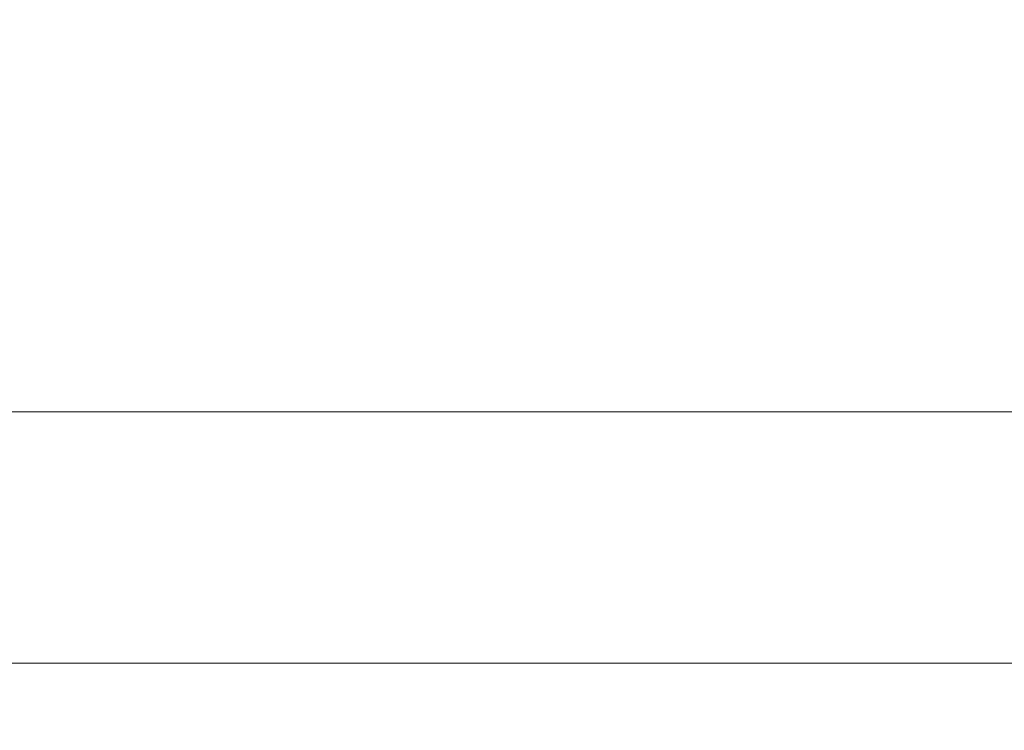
# Model space of a CAD drawing. Header units: millimetres. Extents: x -200 to 200, y -17 to 153.
# Tile 139 of 159: x 126 to 136, y 138 to 145. Entities that reach past the tile are written whole.
import ezdxf

# ---------------------------------------------------------------- set-up
doc = ezdxf.new("R2010")
doc.units = ezdxf.units.MM
doc.header["$LTSCALE"] = 12.7
doc.layers.add('Lighting-LED', color=7, linetype='Continuous', lineweight=5, true_color=0x000000)

msp = doc.modelspace()

# ---------------------------------------------------------------- linework, layer by layer
at = {"layer": 'Lighting-LED', "color": 18, "linetype": 'Continuous', "lineweight": 5, "true_color": 0x000000}
for points, invisible_edges in [([(122.496, 149.189, -92.496), (122.496, 141.081, -92.496), (126.628, 141.081, -94.646), (126.628, 149.189, -94.646)], 5), ([(122.496, 149.189, -292.355), (122.496, 141.081, -292.355), (126.628, 141.081, -294.506), (126.628, 149.189, -294.506)], 5), ([(126.628, 149.188, -187.123), (126.628, 141.081, -187.123), (122.496, 141.081, -189.274), (122.496, 149.188, -189.274)], 5), ([(126.628, 149.188, -386.982), (126.628, 141.081, -386.982), (122.496, 141.081, -389.133), (122.496, 149.188, -389.133)], 5), ([(126.628, 149.189, -94.646), (126.628, 141.081, -94.646), (130.556, 141.081, -97.149), (130.556, 149.189, -97.149)], 5), ([(126.628, 149.189, -294.506), (126.628, 141.081, -294.506), (130.556, 141.081, -297.009), (130.556, 149.189, -297.009)], 5), ([(130.556, 149.188, -184.62), (130.556, 141.081, -184.62), (126.628, 141.081, -187.123), (126.628, 149.188, -187.123)], 5), ([(130.556, 149.188, -384.48), (130.556, 141.081, -384.48), (126.628, 141.081, -386.982), (126.628, 149.188, -386.982)], 5), ([(130.556, 149.189, -97.149), (130.556, 141.081, -97.149), (134.251, 141.081, -99.984), (134.251, 149.189, -99.984)], 5), ([(130.556, 149.189, -297.009), (130.556, 141.081, -297.009), (134.251, 141.081, -299.844), (134.251, 149.189, -299.844)], 5), ([(134.251, 149.188, -181.785), (134.251, 141.081, -181.785), (130.556, 141.081, -184.62), (130.556, 149.188, -184.62)], 5), ([(134.251, 149.188, -381.644), (134.251, 141.081, -381.644), (130.556, 141.081, -384.48), (130.556, 149.188, -384.48)], 5), ([(134.251, 149.189, -99.984), (134.251, 141.081, -99.984), (137.686, 141.081, -103.131), (137.686, 149.189, -103.131)], 5), ([(134.251, 149.189, -299.844), (134.251, 141.081, -299.844), (137.686, 141.081, -302.991), (137.686, 149.189, -302.991)], 5), ([(137.686, 149.188, -178.638), (137.686, 141.081, -178.638), (134.251, 141.081, -181.785), (134.251, 149.188, -181.785)], 5), ([(137.686, 149.188, -378.498), (137.686, 141.081, -378.498), (134.251, 141.081, -381.644), (134.251, 149.188, -381.644)], 5), ([(122.496, 141.081, -189.274), (126.628, 141.081, -187.123), (126.698, 140.746, -187.245), (122.556, 140.746, -189.401)], 14), ([(126.628, 141.081, -94.646), (122.496, 141.081, -92.496), (122.556, 140.747, -92.368), (126.698, 140.747, -94.524)], 14), ([(122.496, 141.081, -389.133), (126.628, 141.081, -386.982), (126.698, 140.746, -387.104), (122.556, 140.746, -389.261)], 14), ([(126.628, 141.081, -294.506), (122.496, 141.081, -292.355), (122.556, 140.747, -292.228), (126.698, 140.747, -294.384)], 14), ([(126.628, 141.081, -187.123), (130.556, 141.081, -184.62), (130.637, 140.746, -184.736), (126.698, 140.746, -187.245)], 14), ([(130.556, 141.081, -97.149), (126.628, 141.081, -94.646), (126.698, 140.747, -94.524), (130.637, 140.747, -97.033)], 14), ([(126.628, 141.081, -386.982), (130.556, 141.081, -384.48), (130.637, 140.746, -384.595), (126.698, 140.746, -387.104)], 14), ([(130.556, 141.081, -297.009), (126.628, 141.081, -294.506), (126.698, 140.747, -294.384), (130.637, 140.747, -296.893)], 14), ([(130.556, 141.081, -184.62), (134.251, 141.081, -181.785), (134.342, 140.746, -181.893), (130.637, 140.746, -184.736)], 14), ([(134.251, 141.081, -99.984), (130.556, 141.081, -97.149), (130.637, 140.747, -97.033), (134.342, 140.747, -99.876)], 14), ([(130.556, 141.081, -384.48), (134.251, 141.081, -381.644), (134.342, 140.746, -381.752), (130.637, 140.746, -384.595)], 14), ([(134.251, 141.081, -299.844), (130.556, 141.081, -297.009), (130.637, 140.747, -296.893), (134.342, 140.747, -299.736)], 14), ([(134.251, 141.081, -181.785), (137.686, 141.081, -178.638), (137.785, 140.746, -178.738), (134.342, 140.746, -181.893)], 14), ([(137.686, 141.081, -103.131), (134.251, 141.081, -99.984), (134.342, 140.747, -99.876), (137.785, 140.747, -103.032)], 14), ([(134.251, 141.081, -381.644), (137.686, 141.081, -378.498), (137.785, 140.746, -378.597), (134.342, 140.746, -381.752)], 14), ([(137.686, 141.081, -302.991), (134.251, 141.081, -299.844), (134.342, 140.747, -299.736), (137.785, 140.747, -302.891)], 14), ([(126.698, 140.747, -94.524), (122.556, 140.747, -92.368), (122.627, 140.425, -92.216), (126.782, 140.425, -94.379)], 15), ([(126.698, 140.747, -294.384), (122.556, 140.747, -292.228), (122.627, 140.425, -292.075), (126.782, 140.425, -294.238)], 15), ([(122.556, 140.746, -189.401), (126.698, 140.746, -187.245), (126.782, 140.425, -187.39), (122.627, 140.425, -189.553)], 15), ([(122.556, 140.746, -389.261), (126.698, 140.746, -387.104), (126.782, 140.425, -387.25), (122.627, 140.425, -389.413)], 15), ([(130.637, 140.747, -97.033), (126.698, 140.747, -94.524), (126.782, 140.425, -94.379), (130.733, 140.425, -96.896)], 15), ([(130.637, 140.747, -296.893), (126.698, 140.747, -294.384), (126.782, 140.425, -294.238), (130.733, 140.425, -296.756)], 15), ([(126.698, 140.746, -187.245), (130.637, 140.746, -184.736), (130.733, 140.425, -184.873), (126.782, 140.425, -187.39)], 15), ([(126.698, 140.746, -387.104), (130.637, 140.746, -384.595), (130.733, 140.425, -384.733), (126.782, 140.425, -387.25)], 15), ([(134.342, 140.747, -99.876), (130.637, 140.747, -97.033), (130.733, 140.425, -96.896), (134.45, 140.425, -99.748)], 15), ([(134.342, 140.747, -299.736), (130.637, 140.747, -296.893), (130.733, 140.425, -296.756), (134.45, 140.425, -299.607)], 15), ([(130.637, 140.746, -184.736), (134.342, 140.746, -181.893), (134.45, 140.425, -182.021), (130.733, 140.425, -184.873)], 15), ([(130.637, 140.746, -384.595), (134.342, 140.746, -381.752), (134.45, 140.425, -381.881), (130.733, 140.425, -384.733)], 15), ([(137.785, 140.747, -103.032), (134.342, 140.747, -99.876), (134.45, 140.425, -99.748), (137.904, 140.425, -102.913)], 15), ([(137.785, 140.747, -302.891), (134.342, 140.747, -299.736), (134.45, 140.425, -299.607), (137.904, 140.425, -302.772)], 15), ([(134.342, 140.746, -181.893), (137.785, 140.746, -178.738), (137.904, 140.425, -178.856), (134.45, 140.425, -182.021)], 15), ([(134.342, 140.746, -381.752), (137.785, 140.746, -378.597), (137.904, 140.425, -378.716), (134.45, 140.425, -381.881)], 15), ([(122.627, 140.425, -189.553), (126.782, 140.425, -187.39), (126.879, 140.118, -187.558), (122.709, 140.118, -189.729)], 15), ([(126.782, 140.425, -94.379), (122.627, 140.425, -92.216), (122.709, 140.119, -92.04), (126.879, 140.119, -94.211)], 15), ([(122.627, 140.425, -389.413), (126.782, 140.425, -387.25), (126.879, 140.118, -387.418), (122.709, 140.118, -389.589)], 15), ([(126.782, 140.425, -294.238), (122.627, 140.425, -292.075), (122.709, 140.119, -291.9), (126.879, 140.119, -294.071)], 15), ([(126.782, 140.425, -187.39), (130.733, 140.425, -184.873), (130.845, 140.118, -185.032), (126.879, 140.118, -187.558)], 15), ([(130.733, 140.425, -96.896), (126.782, 140.425, -94.379), (126.879, 140.119, -94.211), (130.845, 140.119, -96.737)], 15), ([(126.782, 140.425, -387.25), (130.733, 140.425, -384.733), (130.845, 140.118, -384.892), (126.879, 140.118, -387.418)], 15), ([(130.733, 140.425, -296.756), (126.782, 140.425, -294.238), (126.879, 140.119, -294.071), (130.845, 140.119, -296.597)], 15), ([(130.733, 140.425, -184.873), (134.45, 140.425, -182.021), (134.575, 140.118, -182.17), (130.845, 140.118, -185.032)], 15), ([(134.45, 140.425, -99.748), (130.733, 140.425, -96.896), (130.845, 140.119, -96.737), (134.575, 140.119, -99.599)], 15), ([(130.733, 140.425, -384.733), (134.45, 140.425, -381.881), (134.575, 140.118, -382.029), (130.845, 140.118, -384.892)], 15), ([(134.45, 140.425, -299.607), (130.733, 140.425, -296.756), (130.845, 140.119, -296.597), (134.575, 140.119, -299.459)], 15), ([(134.45, 140.425, -182.021), (137.904, 140.425, -178.856), (138.041, 140.118, -178.993), (134.575, 140.118, -182.17)], 15), ([(137.904, 140.425, -102.913), (134.45, 140.425, -99.748), (134.575, 140.119, -99.599), (138.041, 140.119, -102.776)], 15), ([(134.45, 140.425, -381.881), (137.904, 140.425, -378.716), (138.041, 140.118, -378.853), (134.575, 140.118, -382.029)], 15), ([(137.904, 140.425, -302.772), (134.45, 140.425, -299.607), (134.575, 140.119, -299.459), (138.041, 140.119, -302.635)], 15), ([(126.879, 140.119, -94.211), (122.709, 140.119, -92.04), (122.801, 139.829, -91.842), (126.988, 139.829, -94.022)], 15), ([(126.879, 140.119, -294.071), (122.709, 140.119, -291.9), (122.801, 139.829, -291.702), (126.988, 139.829, -293.881)], 15), ([(122.709, 140.118, -189.729), (126.879, 140.118, -187.558), (126.988, 139.829, -187.747), (122.801, 139.829, -189.927)], 15), ([(122.709, 140.118, -389.589), (126.879, 140.118, -387.418), (126.988, 139.829, -387.607), (122.801, 139.829, -389.787)], 15), ([(130.845, 140.119, -96.737), (126.879, 140.119, -94.211), (126.988, 139.829, -94.022), (130.97, 139.829, -96.558)], 15), ([(130.845, 140.119, -296.597), (126.879, 140.119, -294.071), (126.988, 139.829, -293.881), (130.97, 139.829, -296.418)], 15), ([(126.879, 140.118, -187.558), (130.845, 140.118, -185.032), (130.97, 139.829, -185.211), (126.988, 139.829, -187.747)], 15), ([(126.879, 140.118, -387.418), (130.845, 140.118, -384.892), (130.97, 139.829, -385.071), (126.988, 139.829, -387.607)], 15), ([(134.575, 140.119, -99.599), (130.845, 140.119, -96.737), (130.97, 139.829, -96.558), (134.715, 139.829, -99.432)], 15), ([(134.575, 140.119, -299.459), (130.845, 140.119, -296.597), (130.97, 139.829, -296.418), (134.715, 139.829, -299.292)], 15), ([(130.845, 140.118, -185.032), (134.575, 140.118, -182.17), (134.715, 139.829, -182.337), (130.97, 139.829, -185.211)], 15), ([(130.845, 140.118, -384.892), (134.575, 140.118, -382.029), (134.715, 139.829, -382.197), (130.97, 139.829, -385.071)], 15), ([(138.041, 140.119, -102.776), (134.575, 140.119, -99.599), (134.715, 139.829, -99.432), (138.196, 139.829, -102.621)], 15), ([(138.041, 140.119, -302.635), (134.575, 140.119, -299.459), (134.715, 139.829, -299.292), (138.196, 139.829, -302.481)], 15), ([(134.575, 140.118, -182.17), (138.041, 140.118, -178.993), (138.196, 139.829, -179.148), (134.715, 139.829, -182.337)], 15), ([(134.575, 140.118, -382.029), (138.041, 140.118, -378.853), (138.196, 139.829, -379.008), (134.715, 139.829, -382.197)], 15), ([(122.801, 139.829, -189.927), (126.988, 139.829, -187.747), (127.109, 139.558, -187.957), (122.903, 139.558, -190.146)], 15), ([(126.988, 139.829, -94.022), (122.801, 139.829, -91.842), (122.903, 139.558, -91.623), (127.109, 139.558, -93.812)], 15), ([(122.801, 139.829, -389.787), (126.988, 139.829, -387.607), (127.109, 139.558, -387.816), (122.903, 139.558, -390.006)], 15), ([(126.988, 139.829, -293.881), (122.801, 139.829, -291.702), (122.903, 139.558, -291.483), (127.109, 139.558, -293.672)], 15), ([(126.988, 139.829, -187.747), (130.97, 139.829, -185.211), (131.108, 139.558, -185.409), (127.109, 139.558, -187.957)], 15), ([(130.97, 139.829, -96.558), (126.988, 139.829, -94.022), (127.109, 139.558, -93.812), (131.108, 139.558, -96.36)], 15), ([(126.988, 139.829, -387.607), (130.97, 139.829, -385.071), (131.108, 139.558, -385.268), (127.109, 139.558, -387.816)], 15), ([(130.97, 139.829, -296.418), (126.988, 139.829, -293.881), (127.109, 139.558, -293.672), (131.108, 139.558, -296.22)], 15), ([(130.97, 139.829, -185.211), (134.715, 139.829, -182.337), (134.87, 139.558, -182.522), (131.108, 139.558, -185.409)], 15), ([(134.715, 139.829, -99.432), (130.97, 139.829, -96.558), (131.108, 139.558, -96.36), (134.87, 139.558, -99.247)], 15), ([(130.97, 139.829, -385.071), (134.715, 139.829, -382.197), (134.87, 139.558, -382.382), (131.108, 139.558, -385.268)], 15), ([(134.715, 139.829, -299.292), (130.97, 139.829, -296.418), (131.108, 139.558, -296.22), (134.87, 139.558, -299.106)], 15), ([(134.715, 139.829, -182.337), (138.196, 139.829, -179.148), (138.366, 139.558, -179.319), (134.87, 139.558, -182.522)], 15), ([(138.196, 139.829, -102.621), (134.715, 139.829, -99.432), (134.87, 139.558, -99.247), (138.366, 139.558, -102.45)], 15), ([(134.715, 139.829, -382.197), (138.196, 139.829, -379.008), (138.366, 139.558, -379.178), (134.87, 139.558, -382.382)], 15), ([(138.196, 139.829, -302.481), (134.715, 139.829, -299.292), (134.87, 139.558, -299.106), (138.366, 139.558, -302.31)], 15), ([(122.903, 139.558, -190.146), (127.109, 139.558, -187.957), (127.241, 139.308, -188.184), (123.014, 139.308, -190.385)], 15), ([(127.109, 139.558, -93.812), (122.903, 139.558, -91.623), (123.014, 139.309, -91.385), (127.241, 139.309, -93.585)], 15), ([(122.903, 139.558, -390.006), (127.109, 139.558, -387.816), (127.241, 139.308, -388.044), (123.014, 139.308, -390.244)], 15), ([(127.109, 139.558, -293.672), (122.903, 139.558, -291.483), (123.014, 139.309, -291.244), (127.241, 139.309, -293.444)], 15), ([(127.109, 139.558, -187.957), (131.108, 139.558, -185.409), (131.259, 139.308, -185.624), (127.241, 139.308, -188.184)], 15), ([(131.108, 139.558, -96.36), (127.109, 139.558, -93.812), (127.241, 139.309, -93.585), (131.259, 139.309, -96.145)], 15), ([(127.109, 139.558, -387.816), (131.108, 139.558, -385.268), (131.259, 139.308, -385.484), (127.241, 139.308, -388.044)], 15), ([(131.108, 139.558, -296.22), (127.109, 139.558, -293.672), (127.241, 139.309, -293.444), (131.259, 139.309, -296.004)], 15), ([(131.108, 139.558, -185.409), (134.87, 139.558, -182.522), (135.039, 139.308, -182.724), (131.259, 139.308, -185.624)], 15), ([(134.87, 139.558, -99.247), (131.108, 139.558, -96.36), (131.259, 139.309, -96.145), (135.039, 139.309, -99.045)], 15), ([(131.108, 139.558, -385.268), (134.87, 139.558, -382.382), (135.039, 139.308, -382.583), (131.259, 139.308, -385.484)], 15), ([(134.87, 139.558, -299.106), (131.108, 139.558, -296.22), (131.259, 139.309, -296.004), (135.039, 139.309, -298.905)], 15), ([(134.87, 139.558, -182.522), (138.366, 139.558, -179.319), (138.552, 139.308, -179.505), (135.039, 139.308, -182.724)], 15), ([(138.366, 139.558, -102.45), (134.87, 139.558, -99.247), (135.039, 139.309, -99.045), (138.552, 139.309, -102.264)], 15), ([(134.87, 139.558, -382.382), (138.366, 139.558, -379.178), (138.552, 139.308, -379.364), (135.039, 139.308, -382.583)], 15), ([(138.366, 139.558, -302.31), (134.87, 139.558, -299.106), (135.039, 139.309, -298.905), (138.552, 139.309, -302.124)], 15), ([(127.241, 139.309, -93.585), (123.014, 139.309, -91.385), (123.134, 139.081, -91.128), (127.382, 139.081, -93.34)], 15), ([(127.241, 139.309, -293.444), (123.014, 139.309, -291.244), (123.134, 139.081, -290.988), (127.382, 139.081, -293.199)], 15), ([(123.014, 139.308, -190.385), (127.241, 139.308, -188.184), (127.382, 139.081, -188.429), (123.134, 139.081, -190.641)], 15), ([(123.014, 139.308, -390.244), (127.241, 139.308, -388.044), (127.382, 139.081, -388.289), (123.134, 139.081, -390.5)], 15), ([(131.259, 139.309, -96.145), (127.241, 139.309, -93.585), (127.382, 139.081, -93.34), (131.422, 139.081, -95.913)], 15), ([(131.259, 139.309, -296.004), (127.241, 139.309, -293.444), (127.382, 139.081, -293.199), (131.422, 139.081, -295.773)], 15), ([(127.241, 139.308, -188.184), (131.259, 139.308, -185.624), (131.422, 139.081, -185.856), (127.382, 139.081, -188.429)], 15), ([(127.241, 139.308, -388.044), (131.259, 139.308, -385.484), (131.422, 139.081, -385.716), (127.382, 139.081, -388.289)], 15), ([(135.039, 139.309, -99.045), (131.259, 139.309, -96.145), (131.422, 139.081, -95.913), (135.221, 139.081, -98.829)], 15), ([(135.039, 139.309, -298.905), (131.259, 139.309, -296.004), (131.422, 139.081, -295.773), (135.221, 139.081, -298.688)], 15), ([(131.259, 139.308, -185.624), (135.039, 139.308, -182.724), (135.221, 139.081, -182.94), (131.422, 139.081, -185.856)], 15), ([(131.259, 139.308, -385.484), (135.039, 139.308, -382.583), (135.221, 139.081, -382.8), (131.422, 139.081, -385.716)], 15), ([(138.552, 139.309, -102.264), (135.039, 139.309, -99.045), (135.221, 139.081, -98.829), (138.752, 139.081, -102.064)], 15), ([(138.552, 139.309, -302.124), (135.039, 139.309, -298.905), (135.221, 139.081, -298.688), (138.752, 139.081, -301.924)], 15), ([(135.039, 139.308, -182.724), (138.552, 139.308, -179.505), (138.752, 139.081, -179.705), (135.221, 139.081, -182.94)], 15), ([(135.039, 139.308, -382.583), (138.552, 139.308, -379.364), (138.752, 139.081, -379.564), (135.221, 139.081, -382.8)], 15), ([(123.134, 139.081, -190.641), (127.382, 139.081, -188.429), (127.532, 138.878, -188.69), (123.261, 138.878, -190.913)], 15), ([(127.382, 139.081, -93.34), (123.134, 139.081, -91.128), (123.261, 138.878, -90.856), (127.532, 138.878, -93.079)], 15), ([(123.134, 139.081, -390.5), (127.382, 139.081, -388.289), (127.532, 138.878, -388.549), (123.261, 138.878, -390.773)], 15), ([(127.382, 139.081, -293.199), (123.134, 139.081, -290.988), (123.261, 138.878, -290.716), (127.532, 138.878, -292.939)], 15), ([(127.382, 139.081, -188.429), (131.422, 139.081, -185.856), (131.594, 138.878, -186.102), (127.532, 138.878, -188.69)], 15), ([(131.422, 139.081, -95.913), (127.382, 139.081, -93.34), (127.532, 138.878, -93.079), (131.594, 138.878, -95.667)], 15), ([(127.382, 139.081, -388.289), (131.422, 139.081, -385.716), (131.594, 138.878, -385.962), (127.532, 138.878, -388.549)], 15), ([(131.422, 139.081, -295.773), (127.382, 139.081, -293.199), (127.532, 138.878, -292.939), (131.594, 138.878, -295.527)], 15), ([(131.422, 139.081, -185.856), (135.221, 139.081, -182.94), (135.414, 138.878, -183.171), (131.594, 138.878, -186.102)], 15), ([(135.221, 139.081, -98.829), (131.422, 139.081, -95.913), (131.594, 138.878, -95.667), (135.414, 138.878, -98.598)], 15), ([(131.422, 139.081, -385.716), (135.221, 139.081, -382.8), (135.414, 138.878, -383.03), (131.594, 138.878, -385.962)], 15), ([(135.221, 139.081, -298.688), (131.422, 139.081, -295.773), (131.594, 138.878, -295.527), (135.414, 138.878, -298.458)], 15), ([(135.221, 139.081, -182.94), (138.752, 139.081, -179.705), (138.965, 138.878, -179.917), (135.414, 138.878, -183.171)], 15), ([(138.752, 139.081, -102.064), (135.221, 139.081, -98.829), (135.414, 138.878, -98.598), (138.965, 138.878, -101.852)], 15), ([(135.221, 139.081, -382.8), (138.752, 139.081, -379.564), (138.965, 138.878, -379.777), (135.414, 138.878, -383.03)], 15), ([(138.752, 139.081, -301.924), (135.221, 139.081, -298.688), (135.414, 138.878, -298.458), (138.965, 138.878, -301.712)], 15), ([(123.261, 138.878, -190.913), (127.532, 138.878, -188.69), (127.691, 138.7, -188.963), (123.395, 138.7, -191.2)], 15), ([(127.532, 138.878, -93.079), (123.261, 138.878, -90.856), (123.395, 138.7, -90.569), (127.691, 138.7, -92.806)], 15), ([(123.261, 138.878, -390.773), (127.532, 138.878, -388.549), (127.691, 138.7, -388.823), (123.395, 138.7, -391.059)], 15), ([(127.532, 138.878, -292.939), (123.261, 138.878, -290.716), (123.395, 138.7, -290.429), (127.691, 138.7, -292.665)], 15), ([(127.532, 138.878, -188.69), (131.594, 138.878, -186.102), (131.775, 138.7, -186.361), (127.691, 138.7, -188.963)], 15), ([(131.594, 138.878, -95.667), (127.532, 138.878, -93.079), (127.691, 138.7, -92.806), (131.775, 138.7, -95.408)], 15), ([(127.532, 138.878, -388.549), (131.594, 138.878, -385.962), (131.775, 138.7, -386.221), (127.691, 138.7, -388.823)], 15), ([(131.594, 138.878, -295.527), (127.532, 138.878, -292.939), (127.691, 138.7, -292.665), (131.775, 138.7, -295.268)], 15), ([(131.594, 138.878, -186.102), (135.414, 138.878, -183.171), (135.618, 138.7, -183.413), (131.775, 138.7, -186.361)], 15), ([(135.414, 138.878, -98.598), (131.594, 138.878, -95.667), (131.775, 138.7, -95.408), (135.618, 138.7, -98.356)], 15), ([(131.594, 138.878, -385.962), (135.414, 138.878, -383.03), (135.618, 138.7, -383.272), (131.775, 138.7, -386.221)], 15), ([(135.414, 138.878, -298.458), (131.594, 138.878, -295.527), (131.775, 138.7, -295.268), (135.618, 138.7, -298.216)], 15), ([(135.414, 138.878, -183.171), (138.965, 138.878, -179.917), (139.188, 138.7, -180.141), (135.618, 138.7, -183.413)], 15), ([(138.965, 138.878, -101.852), (135.414, 138.878, -98.598), (135.618, 138.7, -98.356), (139.188, 138.7, -101.628)], 15), ([(135.414, 138.878, -383.03), (138.965, 138.878, -379.777), (139.188, 138.7, -380), (135.618, 138.7, -383.272)], 15), ([(138.965, 138.878, -301.712), (135.414, 138.878, -298.458), (135.618, 138.7, -298.216), (139.188, 138.7, -301.488)], 15), ([(123.395, 138.7, -191.2), (127.691, 138.7, -188.963), (127.855, 138.549, -189.249), (123.534, 138.549, -191.499)], 15), ([(127.691, 138.7, -92.806), (123.395, 138.7, -90.569), (123.534, 138.549, -90.27), (127.855, 138.549, -92.52)], 15), ([(123.395, 138.7, -391.059), (127.691, 138.7, -388.823), (127.855, 138.549, -389.109), (123.534, 138.549, -391.358)], 15), ([(127.691, 138.7, -292.665), (123.395, 138.7, -290.429), (123.534, 138.549, -290.13), (127.855, 138.549, -292.38)], 15), ([(127.691, 138.7, -188.963), (131.775, 138.7, -186.361), (131.964, 138.549, -186.631), (127.855, 138.549, -189.249)], 15), ([(131.775, 138.7, -95.408), (127.691, 138.7, -92.806), (127.855, 138.549, -92.52), (131.964, 138.549, -95.138)], 15), ([(127.691, 138.7, -388.823), (131.775, 138.7, -386.221), (131.964, 138.549, -386.491), (127.855, 138.549, -389.109)], 15), ([(131.775, 138.7, -295.268), (127.691, 138.7, -292.665), (127.855, 138.549, -292.38), (131.964, 138.549, -294.997)], 15), ([(131.775, 138.7, -186.361), (135.618, 138.7, -183.413), (135.83, 138.549, -183.665), (131.964, 138.549, -186.631)], 15), ([(135.618, 138.7, -98.356), (131.775, 138.7, -95.408), (131.964, 138.549, -95.138), (135.83, 138.549, -98.104)], 15), ([(131.775, 138.7, -386.221), (135.618, 138.7, -383.272), (135.83, 138.549, -383.525), (131.964, 138.549, -386.491)], 15), ([(135.618, 138.7, -298.216), (131.775, 138.7, -295.268), (131.964, 138.549, -294.997), (135.83, 138.549, -297.963)], 15), ([(135.618, 138.7, -183.413), (139.188, 138.7, -180.141), (139.422, 138.549, -180.374), (135.83, 138.549, -183.665)], 15), ([(139.188, 138.7, -101.628), (135.618, 138.7, -98.356), (135.83, 138.549, -98.104), (139.422, 138.549, -101.395)], 15), ([(135.618, 138.7, -383.272), (139.188, 138.7, -380), (139.422, 138.549, -380.234), (135.83, 138.549, -383.525)], 15), ([(139.188, 138.7, -301.488), (135.618, 138.7, -298.216), (135.83, 138.549, -297.963), (139.422, 138.549, -301.255)], 15), ([(123.534, 138.549, -191.499), (127.855, 138.549, -189.249), (128.026, 138.426, -189.545), (123.678, 138.426, -191.808)], 11), ([(127.855, 138.549, -92.52), (123.534, 138.549, -90.27), (123.678, 138.426, -89.961), (128.026, 138.426, -92.225)], 11), ([(123.534, 138.549, -391.358), (127.855, 138.549, -389.109), (128.026, 138.426, -389.404), (123.678, 138.426, -391.668)], 11), ([(127.855, 138.549, -292.38), (123.534, 138.549, -290.13), (123.678, 138.426, -289.821), (128.026, 138.426, -292.084)], 11), ([(127.855, 138.549, -189.249), (131.964, 138.549, -186.631), (132.16, 138.426, -186.911), (128.026, 138.426, -189.545)], 11), ([(131.964, 138.549, -95.138), (127.855, 138.549, -92.52), (128.026, 138.426, -92.225), (132.16, 138.426, -94.858)], 11), ([(127.855, 138.549, -389.109), (131.964, 138.549, -386.491), (132.16, 138.426, -386.77), (128.026, 138.426, -389.404)], 11), ([(131.964, 138.549, -294.997), (127.855, 138.549, -292.38), (128.026, 138.426, -292.084), (132.16, 138.426, -294.718)], 11), ([(131.964, 138.549, -186.631), (135.83, 138.549, -183.665), (136.049, 138.426, -183.927), (132.16, 138.426, -186.911)], 11), ([(135.83, 138.549, -98.104), (131.964, 138.549, -95.138), (132.16, 138.426, -94.858), (136.049, 138.426, -97.842)], 11), ([(131.964, 138.549, -386.491), (135.83, 138.549, -383.525), (136.049, 138.426, -383.786), (132.16, 138.426, -386.77)], 11), ([(135.83, 138.549, -297.963), (131.964, 138.549, -294.997), (132.16, 138.426, -294.718), (136.049, 138.426, -297.702)], 11), ([(135.83, 138.549, -183.665), (139.422, 138.549, -180.374), (139.663, 138.426, -180.615), (136.049, 138.426, -183.927)], 11), ([(139.422, 138.549, -101.395), (135.83, 138.549, -98.104), (136.049, 138.426, -97.842), (139.663, 138.426, -101.154)], 11), ([(135.83, 138.549, -383.525), (139.422, 138.549, -380.234), (139.663, 138.426, -380.475), (136.049, 138.426, -383.786)], 11), ([(139.422, 138.549, -301.255), (135.83, 138.549, -297.963), (136.049, 138.426, -297.702), (139.663, 138.426, -301.013)], 11), ([(123.678, 138.426, -191.808), (128.026, 138.426, -189.545), (128.401, 137.975, -190.194), (123.995, 137.975, -192.488)], 14), ([(128.026, 138.426, -92.225), (123.678, 138.426, -89.961), (123.995, 137.975, -89.282), (128.401, 137.975, -91.575)], 14), ([(123.678, 138.426, -391.668), (128.026, 138.426, -389.404), (128.401, 137.975, -390.054), (123.995, 137.975, -392.347)], 14), ([(128.026, 138.426, -292.084), (123.678, 138.426, -289.821), (123.995, 137.975, -289.141), (128.401, 137.975, -291.435)], 14), ([(128.026, 138.426, -189.545), (132.16, 138.426, -186.911), (132.59, 137.975, -187.525), (128.401, 137.975, -190.194)], 14), ([(132.16, 138.426, -94.858), (128.026, 138.426, -92.225), (128.401, 137.975, -91.575), (132.59, 137.975, -94.244)], 14), ([(128.026, 138.426, -389.404), (132.16, 138.426, -386.77), (132.59, 137.975, -387.385), (128.401, 137.975, -390.054)], 14), ([(132.16, 138.426, -294.718), (128.026, 138.426, -292.084), (128.401, 137.975, -291.435), (132.59, 137.975, -294.104)], 14), ([(132.16, 138.426, -186.911), (136.049, 138.426, -183.927), (136.531, 137.975, -184.501), (132.59, 137.975, -187.525)], 14), ([(136.049, 138.426, -97.842), (132.16, 138.426, -94.858), (132.59, 137.975, -94.244), (136.531, 137.975, -97.268)], 14), ([(132.16, 138.426, -386.77), (136.049, 138.426, -383.786), (136.531, 137.975, -384.361), (132.59, 137.975, -387.385)], 14), ([(136.049, 138.426, -297.702), (132.16, 138.426, -294.718), (132.59, 137.975, -294.104), (136.531, 137.975, -297.127)], 14), ([(136.049, 138.426, -183.927), (139.663, 138.426, -180.615), (140.193, 137.975, -181.145), (136.531, 137.975, -184.501)], 14), ([(139.663, 138.426, -101.154), (136.049, 138.426, -97.842), (136.531, 137.975, -97.268), (140.193, 137.975, -100.624)], 14), ([(139.663, 138.426, -301.013), (136.049, 138.426, -297.702), (136.531, 137.975, -297.127), (140.193, 137.975, -300.483)], 14), ([(123.995, 137.975, -192.488), (128.401, 137.975, -190.194), (128.755, 137.461, -190.807), (124.294, 137.461, -193.13)], 15), ([(128.401, 137.975, -91.575), (123.995, 137.975, -89.282), (124.294, 137.462, -88.64), (128.755, 137.462, -90.962)], 15), ([(123.995, 137.975, -392.347), (128.401, 137.975, -390.054), (128.755, 137.461, -390.667), (124.294, 137.461, -392.989)], 15), ([(128.401, 137.975, -291.435), (123.995, 137.975, -289.141), (124.294, 137.462, -288.499), (128.755, 137.462, -290.821)], 15), ([(128.401, 137.975, -190.194), (132.59, 137.975, -187.525), (132.997, 137.461, -188.105), (128.755, 137.461, -190.807)], 15), ([(132.59, 137.975, -94.244), (128.401, 137.975, -91.575), (128.755, 137.462, -90.962), (132.997, 137.462, -93.664)], 15), ([(128.401, 137.975, -390.054), (132.59, 137.975, -387.385), (132.997, 137.461, -387.965), (128.755, 137.461, -390.667)], 15), ([(132.59, 137.975, -294.104), (128.401, 137.975, -291.435), (128.755, 137.462, -290.821), (132.997, 137.462, -293.523)], 15), ([(132.59, 137.975, -187.525), (136.531, 137.975, -184.501), (136.986, 137.461, -185.044), (132.997, 137.461, -188.105)], 15), ([(136.531, 137.975, -97.268), (132.59, 137.975, -94.244), (132.997, 137.462, -93.664), (136.986, 137.462, -96.725)], 15), ([(132.59, 137.975, -387.385), (136.531, 137.975, -384.361), (136.986, 137.461, -384.904), (132.997, 137.461, -387.965)], 15), ([(136.531, 137.975, -297.127), (132.59, 137.975, -294.104), (132.997, 137.462, -293.523), (136.986, 137.462, -296.585)], 15)]:
    msp.add_3dface(points, dxfattribs=dict(at, invisible_edges=invisible_edges))

doc.saveas('drawing.dxf')
